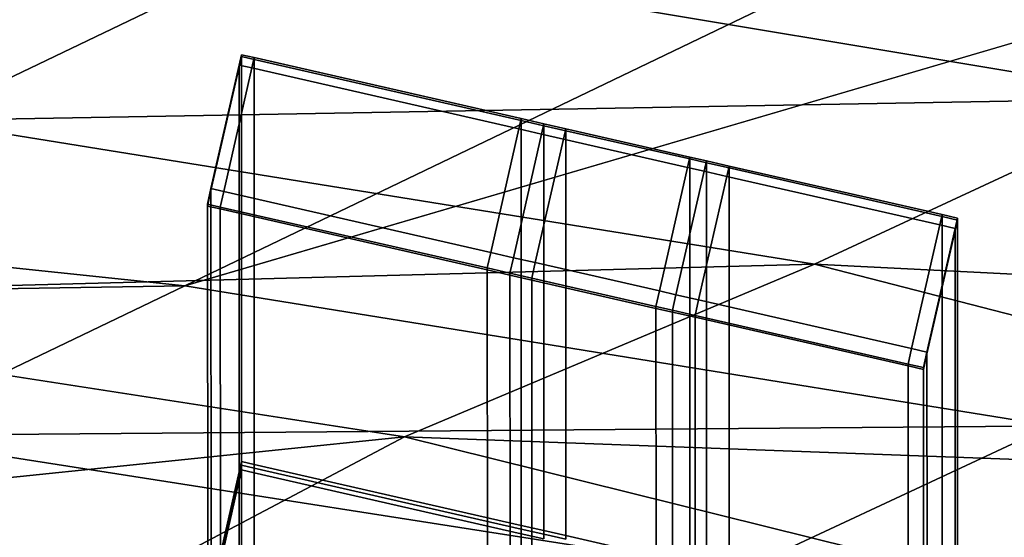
# Model space of a CAD drawing. Extents: x 0 to 1.75, y -0.8 to 0.
# Tile 73 of 77: x 1.2676 to 1.3313, y -0.1227 to -0.0893. Entities that reach past the tile are written whole.
import ezdxf

# ---------------------------------------------------------------- set-up
doc = ezdxf.new("R2010")
doc.units = 0
for name, color, linetype in [('L0_GESTELL_0', 7, 'CONTINUOUS'), ('L1_BECKEN_AUSSEN_0', 7, 'CONTINUOUS'), ('L2_BECKEN_INNEN_0', 7, 'CONTINUOUS')]:
    doc.layers.add(name, color=color, linetype=linetype)

msp = doc.modelspace()

# ---------------------------------------------------------------- linework, layer by layer
at = {"layer": 'L0_GESTELL_0', "color": 8, "invisible_edges": 9}
for points in [[(1.281924, -0.091659, 0.317515), (1.281772, -0.092203, 0.318471), (1.281924, -0.091536, 0.318377), (1.281924, -0.091659, 0.317515)], [(1.282596, -0.092391, 0.318471), (1.281924, -0.091536, 0.318377), (1.281772, -0.092203, 0.318471), (1.282596, -0.092391, 0.318471)], [(1.281924, -0.117839, 0.134558), (1.281772, -0.092327, 0.31761), (1.281924, -0.091659, 0.317515), (1.281924, -0.117839, 0.134558)], [(1.281772, -0.092203, 0.318471), (1.281924, -0.091659, 0.317515), (1.281772, -0.092327, 0.31761), (1.281772, -0.092203, 0.318471)], [(1.281924, -0.091536, 0.318377), (1.282596, -0.092391, 0.318471), (1.282749, -0.091724, 0.318377), (1.281924, -0.091536, 0.318377)], [(1.282749, -0.091724, 0.318377), (1.281924, -0.091659, 0.317515), (1.281924, -0.091536, 0.318377), (1.282749, -0.091724, 0.318377)], [(1.281924, -0.091659, 0.317515), (1.282749, -0.118027, 0.134558), (1.281924, -0.117839, 0.134558), (1.281924, -0.091659, 0.317515)], [(1.282749, -0.118027, 0.134558), (1.281924, -0.091659, 0.317515), (1.282749, -0.091847, 0.317515), (1.282749, -0.118027, 0.134558)], [(1.281924, -0.091659, 0.317515), (1.282749, -0.091724, 0.318377), (1.282749, -0.091847, 0.317515), (1.281924, -0.091659, 0.317515)], [(1.280774, -0.100379, 0.319606), (1.281772, -0.092203, 0.318471), (1.27995, -0.100191, 0.319606), (1.280774, -0.100379, 0.319606)], [(1.281772, -0.092327, 0.31761), (1.27995, -0.100191, 0.319606), (1.281772, -0.092203, 0.318471), (1.281772, -0.092327, 0.31761)], [(1.281773, -0.1185, 0.134689), (1.27995, -0.100314, 0.318746), (1.281772, -0.092327, 0.31761), (1.281773, -0.1185, 0.134689)], [(1.27995, -0.100191, 0.319606), (1.281772, -0.092327, 0.31761), (1.27995, -0.100314, 0.318746), (1.27995, -0.100191, 0.319606)], [(1.281772, -0.092203, 0.318471), (1.280774, -0.100379, 0.319606), (1.282596, -0.092391, 0.318471), (1.281772, -0.092203, 0.318471)], [(1.281772, -0.092327, 0.31761), (1.281924, -0.117839, 0.134558), (1.281773, -0.1185, 0.134689), (1.281772, -0.092327, 0.31761)], [(1.299865, -0.096331, 0.318471), (1.282749, -0.091724, 0.318377), (1.282596, -0.092391, 0.318471), (1.299865, -0.096331, 0.318471)], [(1.282749, -0.091724, 0.318377), (1.299865, -0.096331, 0.318471), (1.300018, -0.095663, 0.318377), (1.282749, -0.091724, 0.318377)], [(1.300018, -0.095663, 0.318377), (1.282749, -0.091847, 0.317515), (1.282749, -0.091724, 0.318377), (1.300018, -0.095663, 0.318377)], [(1.282749, -0.091847, 0.317515), (1.300018, -0.095663, 0.318377), (1.300018, -0.095786, 0.317515), (1.282749, -0.091847, 0.317515)], [(1.300018, -0.095786, 0.317515), (1.282749, -0.118027, 0.134558), (1.282749, -0.091847, 0.317515), (1.300018, -0.095786, 0.317515)], [(1.298043, -0.104318, 0.319606), (1.282596, -0.092391, 0.318471), (1.280774, -0.100379, 0.319606), (1.298043, -0.104318, 0.319606)], [(1.282596, -0.092391, 0.318471), (1.298043, -0.104318, 0.319606), (1.299865, -0.096331, 0.318471), (1.282596, -0.092391, 0.318471)], [(1.282749, -0.118027, 0.134558), (1.300018, -0.095786, 0.317515), (1.300018, -0.121966, 0.134558), (1.282749, -0.118027, 0.134558)], [(1.301335, -0.096666, 0.318471), (1.300018, -0.095663, 0.318377), (1.299865, -0.096331, 0.318471), (1.301335, -0.096666, 0.318471)], [(1.301487, -0.095998, 0.318377), (1.300018, -0.095786, 0.317515), (1.300018, -0.095663, 0.318377), (1.301487, -0.095998, 0.318377)], [(1.300018, -0.095663, 0.318377), (1.301335, -0.096666, 0.318471), (1.301487, -0.095998, 0.318377), (1.300018, -0.095663, 0.318377)], [(1.301487, -0.096121, 0.317515), (1.300018, -0.121966, 0.134558), (1.300018, -0.095786, 0.317515), (1.301487, -0.096121, 0.317515)], [(1.300018, -0.095786, 0.317515), (1.301487, -0.095998, 0.318377), (1.301487, -0.096121, 0.317515), (1.300018, -0.095786, 0.317515)], [(1.300018, -0.121966, 0.134558), (1.301487, -0.096121, 0.317515), (1.301487, -0.122301, 0.134558), (1.300018, -0.121966, 0.134558)], [(1.302747, -0.096988, 0.318471), (1.301487, -0.095998, 0.318377), (1.301335, -0.096666, 0.318471), (1.302747, -0.096988, 0.318471)], [(1.3029, -0.09632, 0.318377), (1.301487, -0.096121, 0.317515), (1.301487, -0.095998, 0.318377), (1.3029, -0.09632, 0.318377)], [(1.301487, -0.095998, 0.318377), (1.302747, -0.096988, 0.318471), (1.3029, -0.09632, 0.318377), (1.301487, -0.095998, 0.318377)], [(1.3029, -0.096444, 0.317515), (1.301487, -0.122301, 0.134558), (1.301487, -0.096121, 0.317515), (1.3029, -0.096444, 0.317515)], [(1.301487, -0.096121, 0.317515), (1.3029, -0.09632, 0.318377), (1.3029, -0.096444, 0.317515), (1.301487, -0.096121, 0.317515)], [(1.299513, -0.104654, 0.319606), (1.299865, -0.096331, 0.318471), (1.298043, -0.104318, 0.319606), (1.299513, -0.104654, 0.319606)], [(1.299865, -0.096331, 0.318471), (1.299513, -0.104654, 0.319606), (1.301335, -0.096666, 0.318471), (1.299865, -0.096331, 0.318471)], [(1.300925, -0.104976, 0.319606), (1.301335, -0.096666, 0.318471), (1.299513, -0.104654, 0.319606), (1.300925, -0.104976, 0.319606)], [(1.301335, -0.096666, 0.318471), (1.300925, -0.104976, 0.319606), (1.302747, -0.096988, 0.318471), (1.301335, -0.096666, 0.318471)], [(1.301487, -0.122301, 0.134558), (1.3029, -0.096444, 0.317515), (1.3029, -0.122624, 0.134558), (1.301487, -0.122301, 0.134558)], [(1.310774, -0.098819, 0.318471), (1.3029, -0.09632, 0.318377), (1.302747, -0.096988, 0.318471), (1.310774, -0.098819, 0.318471)], [(1.3029, -0.09632, 0.318377), (1.310774, -0.098819, 0.318471), (1.310926, -0.098151, 0.318377), (1.3029, -0.09632, 0.318377)], [(1.310926, -0.098151, 0.318377), (1.3029, -0.096444, 0.317515), (1.3029, -0.09632, 0.318377), (1.310926, -0.098151, 0.318377)], [(1.3029, -0.096444, 0.317515), (1.310926, -0.098151, 0.318377), (1.310926, -0.098275, 0.317515), (1.3029, -0.096444, 0.317515)], [(1.310926, -0.098275, 0.317515), (1.3029, -0.122624, 0.134558), (1.3029, -0.096444, 0.317515), (1.310926, -0.098275, 0.317515)], [(1.308952, -0.106807, 0.319606), (1.302747, -0.096988, 0.318471), (1.300925, -0.104976, 0.319606), (1.308952, -0.106807, 0.319606)], [(1.302747, -0.096988, 0.318471), (1.308952, -0.106807, 0.319606), (1.310774, -0.098819, 0.318471), (1.302747, -0.096988, 0.318471)], [(1.3029, -0.122624, 0.134558), (1.310926, -0.098275, 0.317515), (1.310926, -0.124455, 0.134558), (1.3029, -0.122624, 0.134558)], [(1.311849, -0.099064, 0.318471), (1.310926, -0.098151, 0.318377), (1.310774, -0.098819, 0.318471), (1.311849, -0.099064, 0.318471)], [(1.310926, -0.098151, 0.318377), (1.311849, -0.099064, 0.318471), (1.312001, -0.098397, 0.318377), (1.310926, -0.098151, 0.318377)], [(1.312001, -0.098397, 0.318377), (1.310926, -0.098275, 0.317515), (1.310926, -0.098151, 0.318377), (1.312001, -0.098397, 0.318377)], [(1.310926, -0.098275, 0.317515), (1.312001, -0.098397, 0.318377), (1.312001, -0.09852, 0.317515), (1.310926, -0.098275, 0.317515)], [(1.312001, -0.09852, 0.317515), (1.310926, -0.124455, 0.134558), (1.310926, -0.098275, 0.317515), (1.312001, -0.09852, 0.317515)], [(1.310926, -0.124455, 0.134558), (1.312001, -0.09852, 0.317515), (1.312001, -0.1247, 0.134558), (1.310926, -0.124455, 0.134558)], [(1.313314, -0.099399, 0.318471), (1.312001, -0.098397, 0.318377), (1.311849, -0.099064, 0.318471), (1.313314, -0.099399, 0.318471)], [(1.312001, -0.098397, 0.318377), (1.313314, -0.099399, 0.318471), (1.313467, -0.098731, 0.318377), (1.312001, -0.098397, 0.318377)], [(1.313467, -0.098731, 0.318377), (1.312001, -0.09852, 0.317515), (1.312001, -0.098397, 0.318377), (1.313467, -0.098731, 0.318377)], [(1.312001, -0.09852, 0.317515), (1.313467, -0.098731, 0.318377), (1.313467, -0.098854, 0.317515), (1.312001, -0.09852, 0.317515)], [(1.313467, -0.098854, 0.317515), (1.312001, -0.1247, 0.134558), (1.312001, -0.09852, 0.317515), (1.313467, -0.098854, 0.317515)], [(1.310027, -0.107052, 0.319606), (1.310774, -0.098819, 0.318471), (1.308952, -0.106807, 0.319606), (1.310027, -0.107052, 0.319606)], [(1.310774, -0.098819, 0.318471), (1.310027, -0.107052, 0.319606), (1.311849, -0.099064, 0.318471), (1.310774, -0.098819, 0.318471)], [(1.311492, -0.107386, 0.319606), (1.311849, -0.099064, 0.318471), (1.310027, -0.107052, 0.319606), (1.311492, -0.107386, 0.319606)], [(1.311849, -0.099064, 0.318471), (1.311492, -0.107386, 0.319606), (1.313314, -0.099399, 0.318471), (1.311849, -0.099064, 0.318471)], [(1.312001, -0.1247, 0.134558), (1.313467, -0.098854, 0.317515), (1.313467, -0.125034, 0.134558), (1.312001, -0.1247, 0.134558)], [(1.327087, -0.10254, 0.318471), (1.313467, -0.098731, 0.318377), (1.313314, -0.099399, 0.318471), (1.327087, -0.10254, 0.318471)], [(1.32724, -0.101873, 0.318377), (1.313467, -0.098854, 0.317515), (1.313467, -0.098731, 0.318377), (1.32724, -0.101873, 0.318377)], [(1.313467, -0.098731, 0.318377), (1.327087, -0.10254, 0.318471), (1.32724, -0.101873, 0.318377), (1.313467, -0.098731, 0.318377)], [(1.32724, -0.101996, 0.317515), (1.313467, -0.125034, 0.134558), (1.313467, -0.098854, 0.317515), (1.32724, -0.101996, 0.317515)], [(1.313467, -0.098854, 0.317515), (1.32724, -0.101873, 0.318377), (1.32724, -0.101996, 0.317515), (1.313467, -0.098854, 0.317515)], [(1.325265, -0.110528, 0.319606), (1.313314, -0.099399, 0.318471), (1.311492, -0.107386, 0.319606), (1.325265, -0.110528, 0.319606)], [(1.313314, -0.099399, 0.318471), (1.325265, -0.110528, 0.319606), (1.327087, -0.10254, 0.318471), (1.313314, -0.099399, 0.318471)], [(1.27995, -0.100314, 0.318746), (1.279721, -0.101192, 0.319748), (1.27995, -0.100191, 0.319606), (1.27995, -0.100314, 0.318746)], [(1.280546, -0.10138, 0.319748), (1.27995, -0.100191, 0.319606), (1.279721, -0.101192, 0.319748), (1.280546, -0.10138, 0.319748)], [(1.279721, -0.101192, 0.319748), (1.27995, -0.100314, 0.318746), (1.279722, -0.101315, 0.318889), (1.279721, -0.101192, 0.319748)], [(1.279969, -0.126412, 0.136257), (1.279722, -0.101315, 0.318889), (1.27995, -0.100314, 0.318746), (1.279969, -0.126412, 0.136257)], [(1.27995, -0.100191, 0.319606), (1.280546, -0.10138, 0.319748), (1.280774, -0.100379, 0.319606), (1.27995, -0.100191, 0.319606)], [(1.27995, -0.100314, 0.318746), (1.281773, -0.1185, 0.134689), (1.279969, -0.126412, 0.136257), (1.27995, -0.100314, 0.318746)], [(1.297815, -0.10532, 0.319748), (1.280774, -0.100379, 0.319606), (1.280546, -0.10138, 0.319748), (1.297815, -0.10532, 0.319748)], [(1.280774, -0.100379, 0.319606), (1.297815, -0.10532, 0.319748), (1.298043, -0.104318, 0.319606), (1.280774, -0.100379, 0.319606)], [(1.279722, -0.101315, 0.318889), (1.280546, -0.10138, 0.319748), (1.279721, -0.101192, 0.319748), (1.279722, -0.101315, 0.318889)], [(1.279722, -0.101315, 0.318889), (1.279969, -0.126412, 0.136257), (1.279742, -0.127404, 0.136453), (1.279722, -0.101315, 0.318889)], [(1.280567, -0.127592, 0.136454), (1.279722, -0.101315, 0.318889), (1.279742, -0.127404, 0.136453), (1.280567, -0.127592, 0.136454)], [(1.279722, -0.101315, 0.318889), (1.280567, -0.127592, 0.136454), (1.280546, -0.101503, 0.318889), (1.279722, -0.101315, 0.318889)], [(1.280546, -0.10138, 0.319748), (1.279722, -0.101315, 0.318889), (1.280546, -0.101503, 0.318889), (1.280546, -0.10138, 0.319748)], [(1.297815, -0.105442, 0.318889), (1.280546, -0.10138, 0.319748), (1.280546, -0.101503, 0.318889), (1.297815, -0.105442, 0.318889)], [(1.280546, -0.10138, 0.319748), (1.297815, -0.105442, 0.318889), (1.297815, -0.10532, 0.319748), (1.280546, -0.10138, 0.319748)], [(1.297836, -0.13153, 0.13646), (1.280546, -0.101503, 0.318889), (1.280567, -0.127592, 0.136454), (1.297836, -0.13153, 0.13646)], [(1.280546, -0.101503, 0.318889), (1.297836, -0.13153, 0.13646), (1.297815, -0.105442, 0.318889), (1.280546, -0.101503, 0.318889)], [(1.328082, -0.102767, 0.318471), (1.32724, -0.101873, 0.318377), (1.327087, -0.10254, 0.318471), (1.328082, -0.102767, 0.318471)], [(1.32724, -0.101873, 0.318377), (1.328082, -0.102767, 0.318471), (1.328234, -0.1021, 0.318377), (1.32724, -0.101873, 0.318377)], [(1.328234, -0.1021, 0.318377), (1.32724, -0.101996, 0.317515), (1.32724, -0.101873, 0.318377), (1.328234, -0.1021, 0.318377)], [(1.313467, -0.125034, 0.134558), (1.32724, -0.101996, 0.317515), (1.32724, -0.128176, 0.134558), (1.313467, -0.125034, 0.134558)], [(1.32724, -0.101996, 0.317515), (1.328234, -0.1021, 0.318377), (1.328234, -0.102223, 0.317515), (1.32724, -0.101996, 0.317515)], [(1.328234, -0.102223, 0.317515), (1.32724, -0.128176, 0.134558), (1.32724, -0.101996, 0.317515), (1.328234, -0.102223, 0.317515)], [(1.32724, -0.128176, 0.134558), (1.328234, -0.102223, 0.317515), (1.328234, -0.128403, 0.134558), (1.32724, -0.128176, 0.134558)], [(1.328082, -0.102767, 0.318471), (1.328234, -0.102223, 0.317515), (1.328234, -0.1021, 0.318377), (1.328082, -0.102767, 0.318471)], [(1.328082, -0.102891, 0.31761), (1.328234, -0.128403, 0.134558), (1.328234, -0.102223, 0.317515), (1.328082, -0.102891, 0.31761)], [(1.328234, -0.102223, 0.317515), (1.328082, -0.102767, 0.318471), (1.328082, -0.102891, 0.31761), (1.328234, -0.102223, 0.317515)], [(1.32626, -0.110755, 0.319606), (1.327087, -0.10254, 0.318471), (1.325265, -0.110528, 0.319606), (1.32626, -0.110755, 0.319606)], [(1.327087, -0.10254, 0.318471), (1.32626, -0.110755, 0.319606), (1.328082, -0.102767, 0.318471), (1.327087, -0.10254, 0.318471)], [(1.32626, -0.110755, 0.319606), (1.328082, -0.102891, 0.31761), (1.328082, -0.102767, 0.318471), (1.32626, -0.110755, 0.319606)], [(1.328082, -0.102891, 0.31761), (1.32626, -0.110755, 0.319606), (1.32626, -0.110878, 0.318746), (1.328082, -0.102891, 0.31761)], [(1.32626, -0.110878, 0.318746), (1.328084, -0.129064, 0.13469), (1.328082, -0.102891, 0.31761), (1.32626, -0.110878, 0.318746)], [(1.328234, -0.128403, 0.134558), (1.328082, -0.102891, 0.31761), (1.328084, -0.129064, 0.13469), (1.328234, -0.128403, 0.134558)], [(1.299285, -0.105655, 0.319748), (1.298043, -0.104318, 0.319606), (1.297815, -0.10532, 0.319748), (1.299285, -0.105655, 0.319748)], [(1.298043, -0.104318, 0.319606), (1.299285, -0.105655, 0.319748), (1.299513, -0.104654, 0.319606), (1.298043, -0.104318, 0.319606)], [(1.300697, -0.105977, 0.319748), (1.299513, -0.104654, 0.319606), (1.299285, -0.105655, 0.319748), (1.300697, -0.105977, 0.319748)], [(1.299513, -0.104654, 0.319606), (1.300697, -0.105977, 0.319748), (1.300925, -0.104976, 0.319606), (1.299513, -0.104654, 0.319606)], [(1.308723, -0.107808, 0.319748), (1.300925, -0.104976, 0.319606), (1.300697, -0.105977, 0.319748), (1.308723, -0.107808, 0.319748)], [(1.300925, -0.104976, 0.319606), (1.308723, -0.107808, 0.319748), (1.308952, -0.106807, 0.319606), (1.300925, -0.104976, 0.319606)], [(1.297815, -0.105442, 0.318889), (1.299285, -0.105655, 0.319748), (1.297815, -0.10532, 0.319748), (1.297815, -0.105442, 0.318889)], [(1.299306, -0.131865, 0.13646), (1.297815, -0.105442, 0.318889), (1.297836, -0.13153, 0.13646), (1.299306, -0.131865, 0.13646)], [(1.297815, -0.105442, 0.318889), (1.299306, -0.131865, 0.13646), (1.299285, -0.105778, 0.318889), (1.297815, -0.105442, 0.318889)], [(1.299285, -0.105655, 0.319748), (1.297815, -0.105442, 0.318889), (1.299285, -0.105778, 0.318889), (1.299285, -0.105655, 0.319748)], [(1.299285, -0.105778, 0.318889), (1.300697, -0.105977, 0.319748), (1.299285, -0.105655, 0.319748), (1.299285, -0.105778, 0.318889)], [(1.300718, -0.132187, 0.136461), (1.299285, -0.105778, 0.318889), (1.299306, -0.131865, 0.13646), (1.300718, -0.132187, 0.136461)], [(1.299285, -0.105778, 0.318889), (1.300718, -0.132187, 0.136461), (1.300697, -0.1061, 0.318889), (1.299285, -0.105778, 0.318889)], [(1.300697, -0.105977, 0.319748), (1.299285, -0.105778, 0.318889), (1.300697, -0.1061, 0.318889), (1.300697, -0.105977, 0.319748)], [(1.308724, -0.107931, 0.318889), (1.300697, -0.105977, 0.319748), (1.300697, -0.1061, 0.318889), (1.308724, -0.107931, 0.318889)], [(1.300697, -0.105977, 0.319748), (1.308724, -0.107931, 0.318889), (1.308723, -0.107808, 0.319748), (1.300697, -0.105977, 0.319748)], [(1.308745, -0.134018, 0.136464), (1.300697, -0.1061, 0.318889), (1.300718, -0.132187, 0.136461), (1.308745, -0.134018, 0.136464)], [(1.300697, -0.1061, 0.318889), (1.308745, -0.134018, 0.136464), (1.308724, -0.107931, 0.318889), (1.300697, -0.1061, 0.318889)], [(1.309799, -0.108053, 0.319748), (1.308952, -0.106807, 0.319606), (1.308723, -0.107808, 0.319748), (1.309799, -0.108053, 0.319748)], [(1.308952, -0.106807, 0.319606), (1.309799, -0.108053, 0.319748), (1.310027, -0.107052, 0.319606), (1.308952, -0.106807, 0.319606)], [(1.311264, -0.108388, 0.319748), (1.310027, -0.107052, 0.319606), (1.309799, -0.108053, 0.319748), (1.311264, -0.108388, 0.319748)], [(1.310027, -0.107052, 0.319606), (1.311264, -0.108388, 0.319748), (1.311492, -0.107386, 0.319606), (1.310027, -0.107052, 0.319606)], [(1.325037, -0.111529, 0.319748), (1.311492, -0.107386, 0.319606), (1.311264, -0.108388, 0.319748), (1.325037, -0.111529, 0.319748)], [(1.311492, -0.107386, 0.319606), (1.325037, -0.111529, 0.319748), (1.325265, -0.110528, 0.319606), (1.311492, -0.107386, 0.319606)], [(1.308724, -0.107931, 0.318889), (1.309799, -0.108053, 0.319748), (1.308723, -0.107808, 0.319748), (1.308724, -0.107931, 0.318889)], [(1.309799, -0.108053, 0.319748), (1.308724, -0.107931, 0.318889), (1.309799, -0.108176, 0.318889), (1.309799, -0.108053, 0.319748)], [(1.30982, -0.134263, 0.136464), (1.308724, -0.107931, 0.318889), (1.308745, -0.134018, 0.136464), (1.30982, -0.134263, 0.136464)], [(1.308724, -0.107931, 0.318889), (1.30982, -0.134263, 0.136464), (1.309799, -0.108176, 0.318889), (1.308724, -0.107931, 0.318889)], [(1.311264, -0.10851, 0.318889), (1.309799, -0.108053, 0.319748), (1.309799, -0.108176, 0.318889), (1.311264, -0.10851, 0.318889)], [(1.309799, -0.108053, 0.319748), (1.311264, -0.10851, 0.318889), (1.311264, -0.108388, 0.319748), (1.309799, -0.108053, 0.319748)], [(1.311285, -0.134597, 0.136465), (1.309799, -0.108176, 0.318889), (1.30982, -0.134263, 0.136464), (1.311285, -0.134597, 0.136465)], [(1.309799, -0.108176, 0.318889), (1.311285, -0.134597, 0.136465), (1.311264, -0.10851, 0.318889), (1.309799, -0.108176, 0.318889)], [(1.325037, -0.111652, 0.318889), (1.311264, -0.108388, 0.319748), (1.311264, -0.10851, 0.318889), (1.325037, -0.111652, 0.318889)], [(1.311264, -0.108388, 0.319748), (1.325037, -0.111652, 0.318889), (1.325037, -0.111529, 0.319748), (1.311264, -0.108388, 0.319748)], [(1.325059, -0.137738, 0.13647), (1.311264, -0.10851, 0.318889), (1.311285, -0.134597, 0.136465), (1.325059, -0.137738, 0.13647)], [(1.311264, -0.10851, 0.318889), (1.325059, -0.137738, 0.13647), (1.325037, -0.111652, 0.318889), (1.311264, -0.10851, 0.318889)], [(1.326032, -0.111756, 0.319748), (1.325265, -0.110528, 0.319606), (1.325037, -0.111529, 0.319748), (1.326032, -0.111756, 0.319748)], [(1.325265, -0.110528, 0.319606), (1.326032, -0.111756, 0.319748), (1.32626, -0.110755, 0.319606), (1.325265, -0.110528, 0.319606)], [(1.326032, -0.111756, 0.319748), (1.32626, -0.110878, 0.318746), (1.32626, -0.110755, 0.319606), (1.326032, -0.111756, 0.319748)], [(1.326032, -0.111879, 0.318889), (1.326279, -0.136973, 0.136272), (1.32626, -0.110878, 0.318746), (1.326032, -0.111879, 0.318889)], [(1.32626, -0.110878, 0.318746), (1.326032, -0.111756, 0.319748), (1.326032, -0.111879, 0.318889), (1.32626, -0.110878, 0.318746)], [(1.328084, -0.129064, 0.13469), (1.32626, -0.110878, 0.318746), (1.326279, -0.136973, 0.136272), (1.328084, -0.129064, 0.13469)], [(1.325037, -0.111652, 0.318889), (1.326032, -0.111756, 0.319748), (1.325037, -0.111529, 0.319748), (1.325037, -0.111652, 0.318889)], [(1.326032, -0.111756, 0.319748), (1.325037, -0.111652, 0.318889), (1.326032, -0.111879, 0.318889), (1.326032, -0.111756, 0.319748)], [(1.326053, -0.137965, 0.13647), (1.325037, -0.111652, 0.318889), (1.325059, -0.137738, 0.13647), (1.326053, -0.137965, 0.13647)], [(1.325037, -0.111652, 0.318889), (1.326053, -0.137965, 0.13647), (1.326032, -0.111879, 0.318889), (1.325037, -0.111652, 0.318889)], [(1.326279, -0.136973, 0.136272), (1.326032, -0.111879, 0.318889), (1.326053, -0.137965, 0.13647), (1.326279, -0.136973, 0.136272)], [(1.281924, -0.118068, 0.132956), (1.281773, -0.1185, 0.134689), (1.281924, -0.117839, 0.134558), (1.281924, -0.118068, 0.132956)], [(1.281924, -0.118375, 0.13081), (1.281773, -0.118729, 0.133087), (1.281924, -0.118068, 0.132956), (1.281924, -0.118375, 0.13081)], [(1.281773, -0.1185, 0.134689), (1.281924, -0.118068, 0.132956), (1.281773, -0.118729, 0.133087), (1.281773, -0.1185, 0.134689)], [(1.281924, -0.124106, 0.09076), (1.281773, -0.119036, 0.130942), (1.281924, -0.118375, 0.13081), (1.281924, -0.124106, 0.09076)], [(1.281773, -0.118729, 0.133087), (1.281924, -0.118375, 0.13081), (1.281773, -0.119036, 0.130942), (1.281773, -0.118729, 0.133087)], [(1.282749, -0.118027, 0.134558), (1.281924, -0.118068, 0.132956), (1.281924, -0.117839, 0.134558), (1.282749, -0.118027, 0.134558)], [(1.281924, -0.118068, 0.132956), (1.282749, -0.118027, 0.134558), (1.282749, -0.118256, 0.132956), (1.281924, -0.118068, 0.132956)], [(1.282749, -0.118256, 0.132956), (1.281924, -0.118375, 0.13081), (1.281924, -0.118068, 0.132956), (1.282749, -0.118256, 0.132956)], [(1.281924, -0.118375, 0.13081), (1.282749, -0.118256, 0.132956), (1.282749, -0.118563, 0.13081), (1.281924, -0.118375, 0.13081)], [(1.282749, -0.118563, 0.13081), (1.281924, -0.124106, 0.09076), (1.281924, -0.118375, 0.13081), (1.282749, -0.118563, 0.13081)], [(1.300018, -0.121966, 0.134558), (1.282749, -0.118256, 0.132956), (1.282749, -0.118027, 0.134558), (1.300018, -0.121966, 0.134558)], [(1.282749, -0.118256, 0.132956), (1.300018, -0.121966, 0.134558), (1.300018, -0.122195, 0.132956), (1.282749, -0.118256, 0.132956)], [(1.300018, -0.122195, 0.132956), (1.282749, -0.118563, 0.13081), (1.282749, -0.118256, 0.132956), (1.300018, -0.122195, 0.132956)], [(1.281773, -0.118729, 0.133087), (1.279969, -0.126412, 0.136257), (1.281773, -0.1185, 0.134689), (1.281773, -0.118729, 0.133087)], [(1.281773, -0.119036, 0.130942), (1.279969, -0.126641, 0.134659), (1.281773, -0.118729, 0.133087), (1.281773, -0.119036, 0.130942)], [(1.279969, -0.126412, 0.136257), (1.281773, -0.118729, 0.133087), (1.279969, -0.126641, 0.134659), (1.279969, -0.126412, 0.136257)], [(1.281774, -0.124766, 0.0909), (1.279969, -0.126947, 0.132519), (1.281773, -0.119036, 0.130942), (1.281774, -0.124766, 0.0909)], [(1.279969, -0.126641, 0.134659), (1.281773, -0.119036, 0.130942), (1.279969, -0.126947, 0.132519), (1.279969, -0.126641, 0.134659)], [(1.281773, -0.119036, 0.130942), (1.281924, -0.124106, 0.09076), (1.281774, -0.124766, 0.0909), (1.281773, -0.119036, 0.130942)], [(1.281924, -0.124106, 0.09076), (1.282749, -0.118563, 0.13081), (1.282749, -0.124294, 0.09076), (1.281924, -0.124106, 0.09076)], [(1.300018, -0.122502, 0.13081), (1.282749, -0.124294, 0.09076), (1.282749, -0.118563, 0.13081), (1.300018, -0.122502, 0.13081)], [(1.282749, -0.118563, 0.13081), (1.300018, -0.122195, 0.132956), (1.300018, -0.122502, 0.13081), (1.282749, -0.118563, 0.13081)], [(1.301487, -0.122301, 0.134558), (1.300018, -0.122195, 0.132956), (1.300018, -0.121966, 0.134558), (1.301487, -0.122301, 0.134558)], [(1.301487, -0.122531, 0.132956), (1.300018, -0.122502, 0.13081), (1.300018, -0.122195, 0.132956), (1.301487, -0.122531, 0.132956)], [(1.300018, -0.122195, 0.132956), (1.301487, -0.122301, 0.134558), (1.301487, -0.122531, 0.132956), (1.300018, -0.122195, 0.132956)], [(1.282749, -0.124294, 0.09076), (1.300018, -0.122502, 0.13081), (1.300018, -0.128233, 0.09076), (1.282749, -0.124294, 0.09076)], [(1.300018, -0.122502, 0.13081), (1.301487, -0.122531, 0.132956), (1.301487, -0.122838, 0.13081), (1.300018, -0.122502, 0.13081)], [(1.301487, -0.122838, 0.13081), (1.300018, -0.128233, 0.09076), (1.300018, -0.122502, 0.13081), (1.301487, -0.122838, 0.13081)], [(1.3029, -0.122624, 0.134558), (1.301487, -0.122531, 0.132956), (1.301487, -0.122301, 0.134558), (1.3029, -0.122624, 0.134558)], [(1.301487, -0.122531, 0.132956), (1.3029, -0.122624, 0.134558), (1.3029, -0.122853, 0.132956), (1.301487, -0.122531, 0.132956)], [(1.3029, -0.122853, 0.132956), (1.301487, -0.122838, 0.13081), (1.301487, -0.122531, 0.132956), (1.3029, -0.122853, 0.132956)], [(1.310926, -0.124455, 0.134558), (1.3029, -0.122853, 0.132956), (1.3029, -0.122624, 0.134558), (1.310926, -0.124455, 0.134558)]]:
    msp.add_3dface(points, dxfattribs=at)
at = {"layer": 'L1_BECKEN_AUSSEN_0', "color": 153, "invisible_edges": 8}
for points in [[(1.487459, -0.026751, 0.629336), (1.342056, -0.094344, 0.376075), (1.284267, -0.08471, 0.376075), (1.487459, -0.026751, 0.629336)], [(1.284267, -0.08471, 0.376075), (1.261208, -0.095781, 0.334644), (1.180035, -0.087502, 0.334644), (1.284267, -0.08471, 0.376075)], [(1.284267, -0.08471, 0.376075), (1.342056, -0.094344, 0.376075), (1.261208, -0.095781, 0.334644), (1.284267, -0.08471, 0.376075)], [(1.342056, -0.094344, 0.376075), (1.318997, -0.105064, 0.334644), (1.261208, -0.095781, 0.334644), (1.342056, -0.094344, 0.376075)], [(1.396963, -0.109073, 0.376075), (1.318997, -0.105064, 0.334644), (1.342056, -0.094344, 0.376075), (1.396963, -0.109073, 0.376075)], [(1.261208, -0.095781, 0.334644), (1.318997, -0.105064, 0.334644), (1.234656, -0.107326, 0.299011), (1.261208, -0.095781, 0.334644)], [(1.318997, -0.105064, 0.334644), (1.292466, -0.11623, 0.299011), (1.234656, -0.107326, 0.299011), (1.318997, -0.105064, 0.334644)], [(1.373904, -0.119255, 0.334644), (1.292466, -0.11623, 0.299011), (1.318997, -0.105064, 0.334644), (1.373904, -0.119255, 0.334644)], [(1.396963, -0.109073, 0.376075), (1.373904, -0.119255, 0.334644), (1.318997, -0.105064, 0.334644), (1.396963, -0.109073, 0.376075)], [(1.234656, -0.107326, 0.299011), (1.292466, -0.11623, 0.299011), (1.203874, -0.125418, 0.259266), (1.234656, -0.107326, 0.299011)], [(1.292466, -0.11623, 0.299011), (1.259481, -0.133651, 0.259266), (1.203874, -0.125418, 0.259266), (1.292466, -0.11623, 0.299011)], [(1.292466, -0.11623, 0.299011), (1.347393, -0.129843, 0.299011), (1.259481, -0.133651, 0.259266), (1.292466, -0.11623, 0.299011)], [(1.373904, -0.119255, 0.334644), (1.347393, -0.129843, 0.299011), (1.292466, -0.11623, 0.299011), (1.373904, -0.119255, 0.334644)]]:
    msp.add_3dface(points, dxfattribs=at)
at = {"layer": 'L2_BECKEN_INNEN_0', "color": 8}
for points, invisible_edges in [([(0.875, -0.021295, 0.617914), (1.125699, -0.094933, 0.374215), (1.273552, -0.021208, 0.618172), (0.875, -0.021295, 0.617914)], 9), ([(1.346183, -0.025313, 0.618584), (1.273552, -0.021208, 0.618172), (1.125699, -0.094933, 0.374215), (1.346183, -0.025313, 0.618584)], 8), ([(1.346183, -0.025313, 0.618584), (1.125699, -0.094933, 0.374215), (1.19844, -0.098216, 0.374647), (1.346183, -0.025313, 0.618584)], 8), ([(1.425914, -0.035565, 0.618962), (1.346183, -0.025313, 0.618584), (1.19844, -0.098216, 0.374647), (1.425914, -0.035565, 0.618962)], 8), ([(1.425914, -0.035565, 0.618962), (1.19844, -0.098216, 0.374647), (1.27826, -0.106464, 0.375052), (1.425914, -0.035565, 0.618962)], 8), ([(1.48177, -0.046831, 0.619439), (1.425914, -0.035565, 0.618962), (1.27826, -0.106464, 0.375052), (1.48177, -0.046831, 0.619439)], 8), ([(1.48177, -0.046831, 0.619439), (1.27826, -0.106464, 0.375052), (1.334298, -0.115527, 0.375544), (1.48177, -0.046831, 0.619439)], 8), ([(1.27826, -0.106464, 0.375052), (1.19844, -0.098216, 0.374647), (1.17825, -0.108179, 0.34022), (1.27826, -0.106464, 0.375052)], 8), ([(1.27826, -0.106464, 0.375052), (1.17825, -0.108179, 0.34022), (1.258082, -0.116154, 0.340627), (1.27826, -0.106464, 0.375052)], 8), ([(1.334298, -0.115527, 0.375544), (1.27826, -0.106464, 0.375052), (1.258082, -0.116154, 0.340627), (1.334298, -0.115527, 0.375544)], 8), ([(1.334298, -0.115527, 0.375544), (1.258082, -0.116154, 0.340627), (1.314145, -0.124915, 0.341121), (1.334298, -0.115527, 0.375544)], 8), ([(1.386952, -0.129273, 0.376122), (1.334298, -0.115527, 0.375544), (1.314145, -0.124915, 0.341121), (1.386952, -0.129273, 0.376122)], 8), ([(1.314145, -0.124915, 0.341121), (1.258082, -0.116154, 0.340627), (1.231916, -0.127163, 0.306322), (1.314145, -0.124915, 0.341121)], 8)]:
    msp.add_3dface(points, dxfattribs=dict(at, invisible_edges=invisible_edges))

doc.saveas('drawing.dxf')
